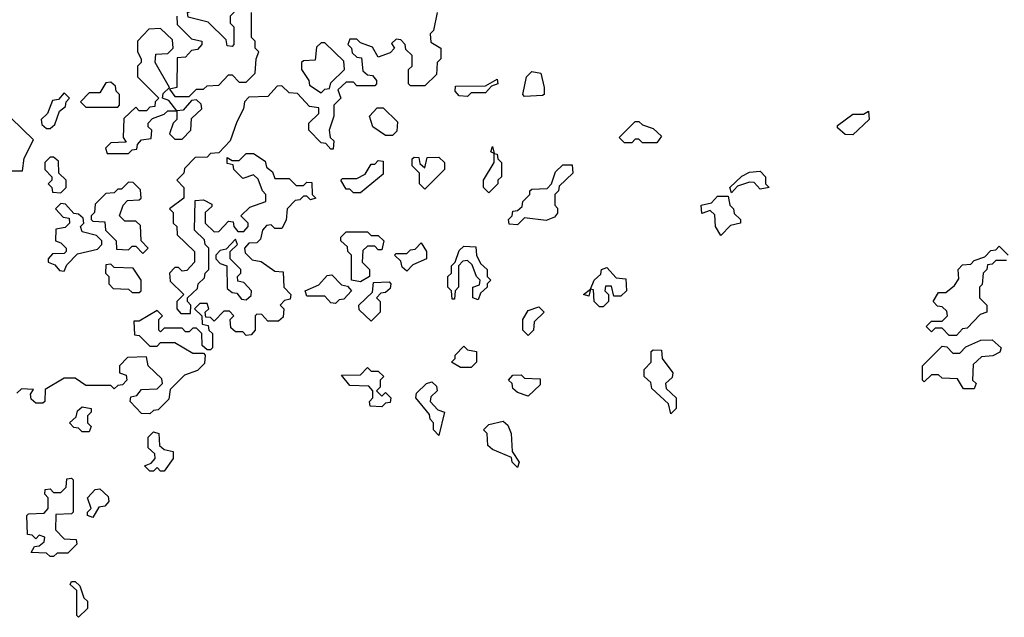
# Model space of a CAD drawing. Extents: x 2494118 to 2687960, y 757339 to 915227.
# Tile 177 of 256: x 2654040 to 2656799, y 790120 to 791795. Entities that reach past the tile are written whole.
import ezdxf

# ---------------------------------------------------------------- set-up
doc = ezdxf.new("R2010")
doc.units = 0

msp = doc.modelspace()

# ---------------------------------------------------------------- linework, layer by layer
at = {"layer": '0CON20XD'}
for points in [[(2654635, 791720), (2654621.7, 791721.7), (2654618.3, 791738.3), (2654568.3, 791788.3), (2654511.7, 791801.7), (2654510, 791815), (2654528.3, 791821.7), (2654550, 791845), (2654550, 791875), (2654541.7, 791888.3), (2654555, 791890), (2654571.7, 791871.7), (2654605, 791860), (2654638.3, 791828.3), (2654640, 791815), (2654630, 791805), (2654630, 791785), (2654640, 791775), (2654640, 791725), (2654635, 791720)], [(2655210, 791815), (2655200, 791765), (2655190, 791755), (2655191.7, 791731.7), (2655220, 791715), (2655220, 791685), (2655210, 791675), (2655208.3, 791641.7), (2655175, 791610), (2655135, 791610), (2655130, 791615), (2655130, 791655), (2655140, 791665), (2655140, 791695), (2655121.7, 791711.7), (2655120, 791725), (2655108.3, 791738.3), (2655095, 791740), (2655081.7, 791728.3), (2655090, 791715), (2655078.3, 791701.7), (2655045, 791690), (2655028.3, 791718.3), (2654995, 791730), (2654985, 791740), (2654965, 791740), (2654960, 791725), (2654970, 791715), (2654971.7, 791701.7), (2654985, 791690), (2654998.3, 791688.3), (2655001.7, 791651.7), (2655015, 791640), (2655028.3, 791638.3), (2655040, 791625), (2655040, 791615), (2655035, 791610), (2654985, 791610), (2654975, 791620), (2654955, 791620), (2654931.7, 791598.3), (2654940, 791575), (2654920, 791555), (2654920, 791525), (2654907.5, 791485), (2654910, 791465), (2654920, 791455), (2654918.3, 791431.7), (2654911.7, 791431.7), (2654898.3, 791448.3), (2654885, 791450), (2654850, 791485), (2654850, 791505), (2654878.3, 791531.7), (2654878.3, 791548.3), (2654851.7, 791551.7), (2654818.3, 791588.3), (2654795, 791590), (2654775, 791610), (2654761.7, 791608.3), (2654735, 791580), (2654681.7, 791578.3), (2654670, 791565), (2654667.5, 791545), (2654648.3, 791508.3), (2654630, 791455), (2654598.3, 791421.7), (2654575, 791420), (2654565, 791410), (2654531.7, 791408.3), (2654501.7, 791378.3), (2654500, 791365), (2654480, 791345), (2654500, 791325), (2654500, 791295), (2654460, 791265), (2654470, 791255), (2654470, 791225), (2654480, 791215), (2654481.7, 791191.7), (2654530, 791145), (2654530, 791115), (2654508.3, 791091.7), (2654495, 791090), (2654485, 791100), (2654475, 791100), (2654460, 791085), (2654461.7, 791061.7), (2654500, 791025), (2654480, 791005), (2654480, 790985), (2654491.7, 790971.7), (2654518.3, 790971.7), (2654520, 790995), (2654510, 791005), (2654510, 791015), (2654538.3, 791041.7), (2654540, 791055), (2654558.3, 791071.7), (2654560, 791085), (2654570, 791095), (2654570, 791155), (2654560, 791165), (2654558.3, 791178.3), (2654530, 791205), (2654531.7, 791288.3), (2654555, 791290), (2654578.3, 791278.3), (2654578.3, 791271.7), (2654560, 791255), (2654560, 791225), (2654585, 791200), (2654598.3, 791201.7), (2654625, 791230), (2654638.3, 791228.3), (2654640, 791215), (2654651.7, 791201.7), (2654668.3, 791201.7), (2654680, 791215), (2654680, 791225), (2654660, 791245), (2654685, 791270), (2654730, 791285), (2654730, 791305), (2654720, 791315), (2654708.3, 791348.3), (2654695, 791360), (2654665, 791350), (2654640, 791375), (2654638.3, 791388.3), (2654621.7, 791391.7), (2654621.7, 791408.3), (2654635, 791400), (2654655, 791400), (2654675, 791420), (2654695, 791420), (2654728.3, 791398.3), (2654731.7, 791381.7), (2654748.3, 791368.3), (2654755, 791350), (2654795, 791350), (2654815, 791330), (2654835, 791330), (2654845, 791340), (2654858.3, 791338.3), (2654860, 791305), (2654870, 791295), (2654855, 791290), (2654845, 791300), (2654835, 791300), (2654825, 791290), (2654811.7, 791288.3), (2654790, 791265), (2654787, 791233), (2654775, 791210), (2654755, 791210), (2654745, 791220), (2654731.7, 791218.3), (2654720, 791205), (2654715, 791180), (2654705, 791170), (2654681.7, 791168.3), (2654670, 791155), (2654671.7, 791141.7), (2654691.7, 791121.7), (2654717, 791117), (2654755, 791090), (2654778.3, 791088.3), (2654780, 791045), (2654800, 791025), (2654798.3, 791011.7), (2654781.7, 791008.3), (2654770, 790995), (2654780, 790985), (2654778.3, 790961.7), (2654765, 790950), (2654735, 790950), (2654718.3, 790968.3), (2654705, 790970), (2654700, 790965), (2654700, 790925), (2654688.3, 790911.7), (2654675, 790910), (2654665, 790920), (2654645, 790920), (2654631.7, 790931.7), (2654630, 790955), (2654640, 790965), (2654628.3, 790978.3), (2654611.7, 790978.3), (2654585, 790950), (2654575, 790960), (2654561.7, 790961.7), (2654560, 790975)], [(2654480, 791805), (2654481.7, 791781.7), (2654521.7, 791741.7), (2654550, 791735), (2654550, 791725), (2654538.3, 791711.7), (2654521.7, 791708.3), (2654505, 791690), (2654481.7, 791688.3), (2654480, 791605), (2654460, 791600), (2654475, 791580), (2654515, 791580)], [(2654515, 791580), (2654535, 791600), (2654555, 791600), (2654565, 791610), (2654598.3, 791611.7), (2654625, 791640), (2654635, 791640), (2654655, 791620), (2654675, 791620), (2654700, 791645), (2654702.5, 791685), (2654710, 791705), (2654700, 791715), (2654700, 791735), (2654690, 791745), (2654690, 791815)], [(2654345, 791420), (2654355, 791430), (2654368.3, 791431.7), (2654370, 791445), (2654381.7, 791458.3), (2654408.3, 791461.7), (2654410, 791485), (2654400, 791495), (2654400, 791505), (2654411.7, 791518.3), (2654445, 791530), (2654455, 791540), (2654480, 791540), (2654458.3, 791568.3), (2654440, 791575), (2654441.7, 791588.3), (2654460, 791605), (2654420, 791675), (2654421.7, 791698.3), (2654455, 791700), (2654470, 791715), (2654468.3, 791738.3), (2654435, 791770), (2654401.7, 791768.3), (2654370, 791735), (2654370, 791705), (2654380, 791685), (2654380, 791675), (2654370, 791665), (2654370, 791635), (2654430, 791575), (2654420, 791565), (2654418.3, 791551.7), (2654405, 791550), (2654395, 791540), (2654375, 791540), (2654365, 791550), (2654331.7, 791518.3), (2654330, 791465), (2654338.3, 791451.7), (2654295, 791450), (2654280, 791435), (2654285, 791420), (2654345, 791420)], [(2654885, 791590), (2654895, 791600), (2654908.3, 791601.7), (2654911.7, 791618.3), (2654950, 791655), (2654948.3, 791678.3), (2654895, 791730), (2654885, 791730), (2654871.7, 791718.3), (2654868.3, 791681.7), (2654835, 791680), (2654830, 791675), (2654830, 791655), (2654850, 791625), (2654851.7, 791611.7), (2654885, 791590)], [(2655455, 791580), (2655450, 791585), (2655460, 791635), (2655475, 791650), (2655500, 791645), (2655510, 791605), (2655510, 791585), (2655505, 791582.5), (2655455, 791580)], [(2654315, 791550), (2654320, 791555), (2654320, 791585), (2654310, 791595), (2654308.3, 791608.3), (2654295, 791620), (2654281.7, 791618.3), (2654265, 791590), (2654235, 791590), (2654210, 791565), (2654225, 791550), (2654315, 791550)], [(2655295, 791580), (2655271.7, 791581.7), (2655260, 791595), (2655261.7, 791608.3), (2655345, 791610), (2655378.3, 791628.3), (2655380, 791615), (2655361.7, 791608.3), (2655345, 791590), (2655305, 791590), (2655295, 791580)], [(2654125, 791490), (2654138.3, 791501.7), (2654151.7, 791538.3), (2654168.3, 791551.7), (2654170, 791565), (2654180, 791575), (2654165, 791590), (2654148.3, 791571.7), (2654131.7, 791568.3), (2654118.3, 791531.7), (2654100, 791515), (2654101.7, 791501.7), (2654115, 791490), (2654125, 791490)], [(2654495, 791460), (2654520, 791485), (2654521.7, 791518.3), (2654550, 791545), (2654548.3, 791558.3), (2654535, 791570), (2654521.7, 791568.3), (2654498.3, 791541.7), (2654480, 791540), (2654480, 791515), (2654470, 791505), (2654460, 791475), (2654475, 791460), (2654495, 791460)], [(2655085, 791470), (2655065, 791470), (2655030, 791495), (2655020, 791525), (2655041.7, 791548.3), (2655058.3, 791548.3), (2655098.3, 791508.3), (2655097, 791483), (2655085, 791470)], [(2656375, 791472.5), (2656353, 791473), (2656331.7, 791491.7), (2656331.7, 791498.3), (2656375, 791530), (2656405, 791530), (2656418.3, 791538.3), (2656420, 791515), (2656375, 791472.5)], [(2653991.7, 791371.7), (2654048.3, 791371.7), (2654053, 791407), (2654078.3, 791458.3), (2654015, 791520)], [(2655825, 791450), (2655785, 791450), (2655775, 791460), (2655765, 791460), (2655755, 791450), (2655735, 791450), (2655720, 791465), (2655765, 791510), (2655775, 791510), (2655785, 791500), (2655815, 791490), (2655838.3, 791468.3), (2655825, 791450)], [(2655355, 791310), (2655340, 791325), (2655340, 791345), (2655370, 791395), (2655370, 791420), (2655360, 791425), (2655365, 791440), (2655370, 791420), (2655378.3, 791418.3), (2655380, 791405), (2655390, 791395), (2655390, 791355), (2655380, 791345), (2655380, 791335), (2655355, 791310)], [(2654155, 791310), (2654170, 791325), (2654170, 791345), (2654150, 791365), (2654148.3, 791398.3), (2654135, 791410), (2654125, 791410), (2654110, 791395), (2654110, 791375), (2654130, 791355), (2654130, 791345), (2654120, 791335), (2654130, 791325), (2654131.7, 791311.7), (2654155, 791310)], [(2654995, 791310), (2654975, 791310), (2654965, 791320), (2654955, 791320), (2654940, 791345), (2654945, 791350), (2654985, 791350), (2655008.3, 791361.7), (2655025, 791390), (2655035, 791390), (2655045, 791400), (2655058.3, 791398.3), (2655058.3, 791361.7), (2654995, 791310)], [(2655175, 791320), (2655160, 791335), (2655160, 791365), (2655140, 791385), (2655140, 791405), (2655145, 791410), (2655158.3, 791408.3), (2655161.7, 791391.7), (2655175, 791380), (2655181.7, 791408.3), (2655215, 791410), (2655230, 791395), (2655230, 791375), (2655175, 791320)], [(2655435, 791220), (2655411.7, 791221.7), (2655410, 791235), (2655420, 791245), (2655421.7, 791258.3), (2655435, 791260), (2655448.3, 791271.7), (2655450, 791285), (2655470, 791305), (2655470, 791315), (2655475, 791320), (2655518.3, 791321.7), (2655530, 791335), (2655541.7, 791368.3), (2655561.7, 791388.3), (2655588.3, 791388.3), (2655590, 791365), (2655551.7, 791328.3), (2655550, 791315), (2655540, 791305), (2655540, 791275), (2655547, 791267), (2655547.5, 791252.5), (2655538.3, 791241.7), (2655515, 791232.5), (2655455, 791240), (2655435, 791220)], [(2656035, 791310), (2656030, 791325), (2656063.6, 791356.4), (2656085, 791367.5), (2656115, 791370), (2656130, 791355), (2656130, 791335), (2656140, 791325), (2656115, 791320), (2656098.3, 791338.3), (2656085, 791340), (2656051.7, 791328.3), (2656035, 791310)], [(2654385, 791140), (2654400, 791155), (2654380, 791175), (2654378.3, 791218.3), (2654365, 791230), (2654335, 791230), (2654320, 791245), (2654330, 791275), (2654341.7, 791288.3), (2654375, 791290), (2654380, 791295), (2654378.3, 791318.3), (2654358.3, 791338.3), (2654345, 791340), (2654325, 791320), (2654315, 791320), (2654305, 791310), (2654281.7, 791308.3), (2654251.7, 791278.3), (2654250, 791255), (2654240, 791245), (2654240, 791235), (2654245, 791230), (2654278.3, 791228.3), (2654280, 791205), (2654310, 791175), (2654311.7, 791151.7), (2654345, 791150), (2654355, 791160), (2654365, 791160), (2654385, 791140)], [(2654165, 791090), (2654171.7, 791108.3), (2654201.7, 791138.3), (2654258.3, 791151.7), (2654270, 791165), (2654270, 791175), (2654255, 791190), (2654215, 791200), (2654210, 791215), (2654220, 791225), (2654218.3, 791238.3), (2654205, 791250), (2654191.7, 791251.7), (2654168.3, 791278.3), (2654155, 791280), (2654140, 791265), (2654161.7, 791241.7), (2654178.3, 791238.3), (2654180, 791225), (2654167, 791213), (2654141.7, 791208.3), (2654140, 791175), (2654155, 791170), (2654170, 791155), (2654170, 791145), (2654165, 791140), (2654131.7, 791138.3), (2654120, 791125), (2654120, 791115), (2654138.3, 791108.3), (2654151.7, 791091.7), (2654165, 791090)], [(2656005, 791190), (2655990, 791215), (2655988.3, 791248.3), (2655975, 791260), (2655951.7, 791251.7), (2655950, 791275), (2655978.3, 791281.7), (2655995, 791300), (2656025, 791300), (2656030, 791275), (2656040, 791265), (2656041.7, 791251.7), (2656060, 791235), (2656060, 791225), (2656031.7, 791218.3), (2656005, 791190)], [(2654995, 791060), (2654970, 791065), (2654970, 791135), (2654960, 791145), (2654958.3, 791158.3), (2654940, 791175), (2654940, 791185), (2654955, 791200), (2655015, 791200), (2655025, 791190), (2655045, 791190), (2655060, 791175), (2655055, 791150), (2655045, 791150), (2655035, 791160), (2655015, 791160), (2655001.7, 791148.3), (2655000, 791115), (2655020, 791095), (2655020, 791075), (2654995, 791060)], [(2654675, 791010), (2654688.3, 791021.7), (2654690, 791035), (2654668.3, 791058.3), (2654651.7, 791061.7), (2654650, 791075), (2654660, 791085), (2654660, 791095), (2654630, 791125), (2654630, 791145), (2654650, 791165), (2654645, 791180), (2654618.3, 791151.7), (2654601.7, 791148.3), (2654590, 791135), (2654590, 791125), (2654601.7, 791111.7), (2654620, 791105), (2654621.7, 791041.7), (2654635, 791030), (2654648.3, 791028.3), (2654661.7, 791011.7), (2654675, 791010)], [(2655125, 791090), (2655111.7, 791101.7), (2655108.3, 791118.3), (2655090, 791135), (2655095, 791140), (2655125, 791140), (2655135, 791150), (2655148.3, 791151.7), (2655165, 791170), (2655180, 791145), (2655180, 791125), (2655141.7, 791108.3), (2655125, 791090)], [(2655325, 791010), (2655310, 791015), (2655310, 791045), (2655328.3, 791051.7), (2655330, 791065), (2655320, 791075), (2655308.3, 791108.3), (2655295, 791120), (2655281.7, 791118.3), (2655270, 791105), (2655270, 791045), (2655260, 791035), (2655258.3, 791011.7), (2655251.7, 791011.7), (2655250, 791035), (2655240, 791045), (2655240, 791075), (2655250, 791085), (2655250, 791105), (2655260, 791115), (2655271.7, 791148.3), (2655285, 791160), (2655318.3, 791158.3), (2655320, 791135), (2655331.7, 791111.7), (2655350, 791095), (2655350, 791075), (2655360, 791065), (2655350, 791055), (2655350, 791045), (2655331.7, 791028.3), (2655325, 791010)], [(2656665, 790910), (2656645, 790910), (2656625, 790930), (2656605, 790930), (2656595, 790920), (2656580, 790935), (2656595, 790950), (2656625, 790950), (2656640, 790965), (2656638.3, 790978.3), (2656625, 790990), (2656611.7, 790991.7), (2656600, 791005), (2656615, 791030), (2656635, 791030), (2656660, 791050), (2656671.7, 791068.3), (2656670, 791095), (2656681.7, 791108.3), (2656705, 791110), (2656715, 791120), (2656745, 791130), (2656761.7, 791148.3), (2656775, 791150), (2656785, 791160), (2656810, 791135)], [(2654375, 791030), (2654380, 791035), (2654380, 791065), (2654358.3, 791098.3), (2654305, 791100), (2654295, 791110), (2654281.7, 791108.3), (2654280, 791085), (2654290, 791075), (2654290, 791055), (2654301.7, 791041.7), (2654345, 791040), (2654355, 791030), (2654375, 791030)], [(2656805, 791120), (2656775, 791120), (2656765, 791110), (2656751.7, 791108.3), (2656750, 791095), (2656740, 791085), (2656737, 791053), (2656730, 791045), (2656730, 791015), (2656750, 790995), (2656750, 790975), (2656731.7, 790968.3), (2656695, 790930), (2656681.7, 790928.3), (2656665, 790910)], [(2655675, 790990), (2655665, 790990), (2655650, 791005), (2655648.3, 791038.3), (2655640, 791040), (2655635, 791020), (2655620, 791025), (2655640, 791040), (2655650, 791065), (2655668.3, 791081.7), (2655670, 791095), (2655685, 791100), (2655711.7, 791071.7), (2655738.3, 791068.3), (2655740, 791035), (2655725, 791020), (2655705, 791020), (2655698.3, 791048.3), (2655681.7, 791048.3), (2655680, 791035), (2655690, 791025), (2655690, 791005), (2655675, 790990)], [(2654925, 791000), (2654911.7, 791001.7), (2654895, 791020), (2654845, 791020), (2654840, 791035), (2654878.3, 791051.7), (2654901.7, 791078.3), (2654915, 791080), (2654941.7, 791051.7), (2654958.3, 791048.3), (2654970, 791035), (2654948.3, 791011.7), (2654935, 791010), (2654925, 791000)], [(2655025, 790950), (2654991.7, 790981.7), (2654990, 790995), (2655028.3, 791031.7), (2655031.7, 791058.3), (2655075, 791060), (2655080, 791055), (2655078.3, 791041.7), (2655065, 791030), (2655051.7, 791028.3), (2655040, 791015), (2655050, 791005), (2655050, 790975), (2655025, 790950)], [(2654560, 790975), (2654570, 790985), (2654565, 791000), (2654545, 791000), (2654530, 790985), (2654550, 790965), (2654551.7, 790941.7), (2654568.3, 790938.3), (2654570, 790925), (2654580, 790915), (2654580, 790875), (2654575, 790870), (2654565, 790870), (2654551.7, 790881.7), (2654550, 790915), (2654535, 790930), (2654525, 790930), (2654515, 790920), (2654505, 790920), (2654495, 790930), (2654445, 790930), (2654435, 790920), (2654430, 790925), (2654430, 790955), (2654440, 790965), (2654425, 790980), (2654375, 790950), (2654360, 790950), (2654361.7, 790911.7), (2654375, 790910), (2654405, 790880), (2654425, 790880), (2654435, 790890), (2654475, 790890), (2654525, 790860), (2654555, 790860), (2654560, 790855), (2654558.3, 790831.7), (2654538.3, 790811.7), (2654501.7, 790798.3), (2654461.7, 790758.3), (2654458.3, 790731.7), (2654428.3, 790701.7), (2654415, 790700), (2654405, 790690), (2654381.7, 790691.7), (2654350, 790725), (2654351.7, 790738.3), (2654368.3, 790741.7), (2654381.7, 790758.3), (2654425, 790760), (2654440, 790775), (2654438.3, 790788.3), (2654400, 790825), (2654395, 790850), (2654341.7, 790848.3), (2654320, 790825), (2654320, 790805), (2654338.3, 790798.3), (2654340, 790785), (2654328.3, 790771.7), (2654315, 790770), (2654305, 790760), (2654295, 790770), (2654225, 790770), (2654195, 790790), (2654165, 790790), (2654111.7, 790758.3), (2654110, 790725), (2654105, 790720), (2654085, 790720), (2654071.7, 790731.7), (2654070, 790745), (2654078.3, 790758.3), (2654045, 790760), (2654031.7, 790748.3)], [(2655465, 790910), (2655450, 790925), (2655450, 790955), (2655465, 790980), (2655495, 790990), (2655510, 790975), (2655481.7, 790948.3), (2655480, 790925), (2655465, 790910)], [(2656715, 790760), (2656685, 790760), (2656668.3, 790788.3), (2656625, 790790), (2656615, 790800), (2656595, 790800), (2656575, 790780), (2656570, 790785), (2656570, 790825), (2656625, 790880), (2656638.3, 790878.3), (2656655, 790860), (2656675, 790860), (2656691.7, 790878.3), (2656733, 790897), (2656765, 790897.5), (2656790, 790875), (2656787, 790863), (2656767, 790853), (2656735, 790850), (2656711.7, 790828.3), (2656710, 790785), (2656720, 790775), (2656715, 790760)], [(2655305, 790820), (2655275, 790820), (2655250, 790835), (2655260, 790845), (2655260, 790855), (2655285, 790880), (2655295, 790870), (2655320, 790865), (2655320, 790835), (2655305, 790820)], [(2655865, 790690), (2655858.3, 790718.3), (2655811.7, 790761.7), (2655808.3, 790778.3), (2655790, 790795), (2655790, 790815), (2655810, 790835), (2655810, 790865), (2655815, 790870), (2655838.3, 790868.3), (2655840, 790845), (2655870, 790805), (2655868.3, 790791.7), (2655850, 790775), (2655851.7, 790761.7), (2655880, 790735), (2655880, 790705), (2655865, 790690)], [(2655055, 790710), (2655021.7, 790711.7), (2655020, 790725), (2655030, 790735), (2655030, 790755), (2655018.3, 790768.3), (2654965, 790770), (2654941.7, 790798.3), (2654995, 790800), (2655015, 790820), (2655025, 790810), (2655045, 790810), (2655060, 790795), (2655050, 790785), (2655050, 790765), (2655040, 790755), (2655055, 790740), (2655065, 790750), (2655080, 790735), (2655078.3, 790721.7), (2655065, 790720), (2655055, 790710)], [(2655215, 790630), (2655200, 790645), (2655200, 790665), (2655190, 790675), (2655188.3, 790688.3), (2655150, 790735), (2655151.7, 790748.3), (2655180, 790775), (2655195, 790780), (2655208.3, 790768.3), (2655210, 790755), (2655191.7, 790738.3), (2655190, 790725), (2655211.7, 790701.7), (2655230, 790695), (2655215, 790630)], [(2655465, 790740), (2655435, 790750), (2655421.7, 790761.7), (2655420, 790775), (2655410, 790785), (2655421.7, 790798.3), (2655445, 790800), (2655455, 790790), (2655498.3, 790788.3), (2655498.3, 790771.7), (2655465, 790740)], [(2654235, 790640), (2654215, 790640), (2654205, 790650), (2654191.7, 790651.7), (2654180, 790665), (2654198.3, 790681.7), (2654201.7, 790698.3), (2654215, 790710), (2654240, 790705), (2654240, 790695), (2654230, 790685), (2654230, 790665), (2654240, 790655), (2654235, 790640)], [(2655435, 790540), (2655420, 790555), (2655418.3, 790568.3), (2655365, 790590), (2655351.7, 790601.7), (2655350, 790635), (2655340, 790645), (2655355, 790660), (2655395, 790670), (2655408.3, 790658.3), (2655417.5, 790635), (2655420, 790585), (2655440, 790555), (2655435, 790540)], [(2654445, 790530), (2654435, 790530), (2654425, 790540), (2654415, 790530), (2654405, 790530), (2654390, 790545), (2654408.3, 790551.7), (2654420, 790565), (2654418.3, 790578.3), (2654400, 790595), (2654400, 790625), (2654415, 790640), (2654430, 790635), (2654431.7, 790601.7), (2654445, 790590), (2654470, 790585), (2654470, 790565), (2654445, 790530)], [(2654135, 790290), (2654125, 790290), (2654115, 790300), (2654071.7, 790301.7), (2654081.7, 790318.3), (2654095, 790320), (2654108.3, 790331.7), (2654110, 790345), (2654095, 790350), (2654085, 790340), (2654075, 790350), (2654061.7, 790351.7), (2654060, 790405), (2654065, 790410), (2654108.3, 790411.7), (2654120, 790425), (2654120, 790455), (2654110, 790465), (2654111.7, 790478.3), (2654125, 790480), (2654135, 790470), (2654155, 790470), (2654170, 790485), (2654171.7, 790508.3), (2654185, 790510), (2654190, 790505), (2654190, 790415), (2654185, 790410), (2654141.7, 790408.3), (2654140, 790365), (2654165, 790340), (2654198.3, 790338.3), (2654200, 790325), (2654175, 790300), (2654145, 790300), (2654135, 790290)], [(2654245, 790400), (2654230, 790405), (2654230, 790415), (2654240, 790425), (2654230, 790455), (2654251.7, 790478.3), (2654265, 790480), (2654288.3, 790458.3), (2654290, 790445), (2654278.3, 790431.7), (2654261.7, 790428.3), (2654245, 790400)], [(2654205, 790120), (2654200, 790125), (2654200, 790195), (2654181.7, 790211.7), (2654185, 790220), (2654195, 790220), (2654208.3, 790208.3), (2654220, 790175), (2654230, 790165), (2654230, 790145), (2654205, 790120)]]:
    msp.add_lwpolyline(points, dxfattribs=at)

doc.saveas('drawing.dxf')
